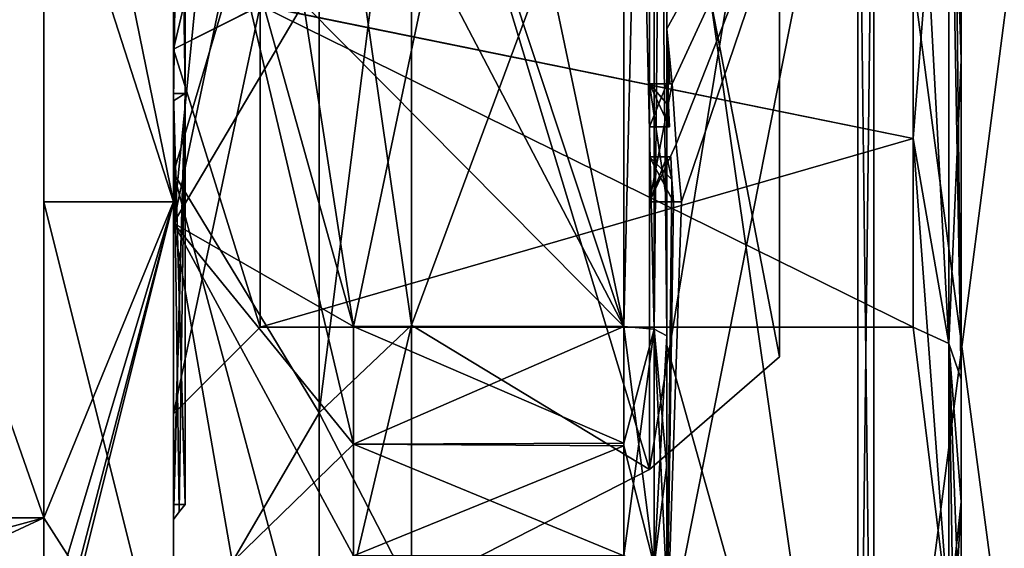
# Model space of a CAD drawing. Extents: x -23 to 470, y -1800 to 0.
# Tile 159 of 256: x -12 to -1, y -38 to -32. Entities that reach past the tile are written whole.
import ezdxf

# ---------------------------------------------------------------- set-up
doc = ezdxf.new("R2010")
doc.units = 0
doc.header["$LTSCALE"] = 17.087905
for name, color, linetype in [('1001', 7, 'CONTINUOUS'), ('1002', 7, 'CONTINUOUS'), ('1003', 7, 'CONTINUOUS'), ('1005', 7, 'CONTINUOUS'), ('1006', 7, 'CONTINUOUS'), ('1007', 7, 'CONTINUOUS'), ('1008', 7, 'CONTINUOUS'), ('1039', 7, 'CONTINUOUS'), ('1040', 7, 'CONTINUOUS'), ('1066', 7, 'CONTINUOUS'), ('1069', 7, 'CONTINUOUS'), ('1072', 7, 'CONTINUOUS'), ('1073', 7, 'CONTINUOUS'), ('1081', 7, 'CONTINUOUS'), ('1082', 7, 'CONTINUOUS'), ('1083', 7, 'CONTINUOUS'), ('1084', 7, 'CONTINUOUS'), ('1085', 7, 'CONTINUOUS'), ('1086', 7, 'CONTINUOUS'), ('1087', 7, 'CONTINUOUS'), ('1088', 7, 'CONTINUOUS'), ('1089', 7, 'CONTINUOUS'), ('1090', 7, 'CONTINUOUS'), ('1091', 7, 'CONTINUOUS'), ('1162', 7, 'CONTINUOUS'), ('1165', 7, 'CONTINUOUS'), ('1167', 7, 'CONTINUOUS'), ('1170', 7, 'CONTINUOUS'), ('868', 7, 'CONTINUOUS'), ('870', 7, 'CONTINUOUS'), ('871', 7, 'CONTINUOUS'), ('872', 7, 'CONTINUOUS'), ('873', 7, 'CONTINUOUS'), ('878', 7, 'CONTINUOUS'), ('880', 7, 'CONTINUOUS'), ('884', 7, 'CONTINUOUS'), ('947', 7, 'CONTINUOUS'), ('953', 7, 'CONTINUOUS'), ('972', 7, 'CONTINUOUS'), ('973', 7, 'CONTINUOUS'), ('976', 7, 'CONTINUOUS'), ('977', 7, 'CONTINUOUS'), ('978', 7, 'CONTINUOUS'), ('979', 7, 'CONTINUOUS'), ('980', 7, 'CONTINUOUS'), ('981', 7, 'CONTINUOUS'), ('982', 7, 'CONTINUOUS'), ('985', 7, 'CONTINUOUS'), ('988', 7, 'CONTINUOUS'), ('993', 7, 'CONTINUOUS'), ('994', 7, 'CONTINUOUS'), ('995', 7, 'CONTINUOUS'), ('996', 7, 'CONTINUOUS'), ('998', 7, 'CONTINUOUS')]:
    doc.layers.add(name, color=color, linetype=linetype)

msp = doc.modelspace()

# ---------------------------------------------------------------- linework, layer by layer
at = {"layer": '1001', "linetype": 'CONTINUOUS'}
for points in [[(-2.195, -43.544, -15.544), (-2.195, -28, -21.983), (-2.009, -43.535, -15.535), (-2.195, -43.544, -15.544)], [(-2.195, -28, -21.983), (-2.009, -28, -21.97), (-2.009, -43.535, -15.535), (-2.195, -28, -21.983)]]:
    msp.add_3dface(points, dxfattribs=at)
at = {"layer": '1002', "linetype": 'CONTINUOUS'}
for points in [[(-2.195, -28, 21.983), (-2.195, -43.544, 15.544), (-2.009, -28, 21.97), (-2.195, -28, 21.983)], [(-2.195, -43.544, 15.544), (-2.009, -43.535, 15.535), (-2.009, -28, 21.97), (-2.195, -43.544, 15.544)]]:
    msp.add_3dface(points, dxfattribs=at)
at = {"layer": '1003', "linetype": 'CONTINUOUS'}
for points in [[(-10.1, -34.249, -10.825), (-10.1, -28, -12.5), (-8.023, -36.8, -15.242), (-10.1, -34.249, -10.825)], [(-10.1, -28, -12.5), (-8.598, -31.71, -15.95), (-8.023, -35.44, -15.95), (-10.1, -28, -12.5)], [(-10.1, -28, -12.5), (-8.023, -35.44, -15.95), (-8.023, -36.8, -15.242), (-10.1, -28, -12.5)], [(-10.1, -28, 12.5), (-10.1, -34.249, 10.825), (-9.483, -28, 14.24), (-10.1, -28, 12.5)], [(-10.1, -34.249, 10.825), (-8.598, -31.708, 15.95), (-8.786, -28, 15.95), (-10.1, -34.249, 10.825)], [(-10.1, -34.249, 10.825), (-8.786, -28, 15.95), (-9.483, -28, 14.24), (-10.1, -34.249, 10.825)], [(-10.1, -34.249, 10.825), (-8.023, -35.44, 15.95), (-8.598, -31.708, 15.95), (-10.1, -34.249, 10.825)], [(-10.1, -34.249, 10.825), (-10.1, -38.825, 6.249), (-8.023, -36.8, 15.242), (-10.1, -34.249, 10.825)], [(-8.023, -35.44, 15.95), (-10.1, -34.249, 10.825), (-8.023, -36.8, 15.242), (-8.023, -35.44, 15.95)], [(-10.1, -38.825, -6.249), (-10.1, -34.249, -10.825), (-8.786, -41.813, -7.975), (-10.1, -38.825, -6.249)], [(-10.1, -34.249, -10.825), (-8.023, -38.093, -14.418), (-8.786, -41.813, -7.975), (-10.1, -34.249, -10.825)], [(-8.023, -38.093, -14.418), (-10.1, -34.249, -10.825), (-8.023, -36.8, -15.242), (-8.023, -38.093, -14.418)], [(-10.1, -38.825, 6.249), (-8.023, -38.093, 14.418), (-8.023, -36.8, 15.242), (-10.1, -38.825, 6.249)]]:
    msp.add_3dface(points, dxfattribs=at)
at = {"layer": '1005', "linetype": 'CONTINUOUS'}
for points in [[(-1.556, -33.268, -5.268), (-1.556, -28, -7.45), (-9.1, -31.735, -6.446), (-1.556, -33.268, -5.268)], [(-9.1, -35.45), (-1.556, -33.268, -5.268), (-9.1, -31.735, -6.446), (-9.1, -35.45)], [(-1.556, -35.45), (-1.556, -33.268, -5.268), (-9.1, -35.45), (-1.556, -35.45)]]:
    msp.add_3dface(points, dxfattribs=at)
at = {"layer": '1006', "linetype": 'CONTINUOUS'}
for points in [[(-1.556, -33.268, 5.268), (-9.1, -31.734, 6.447), (-1.556, -28, 7.45), (-1.556, -33.268, 5.268)], [(-1.556, -35.45), (-9.1, -35.45), (-9.1, -31.734, 6.447), (-1.556, -35.45)], [(-1.556, -35.45), (-9.1, -31.734, 6.447), (-1.556, -33.268, 5.268), (-1.556, -35.45)]]:
    msp.add_3dface(points, dxfattribs=at)
at = {"layer": '1007', "linetype": 'CONTINUOUS'}
for points in [[(-10.1, -28.001, -8.45), (-10.1, -32.237, -7.311), (-9.1, -28.001, -7.45), (-10.1, -28.001, -8.45)], [(-10.1, -32.237, -7.311), (-9.1, -31.735, -6.446), (-9.1, -28.001, -7.45), (-10.1, -32.237, -7.311)], [(-10.1, -32.237, -7.311), (-10.1, -36.45), (-9.1, -31.735, -6.446), (-10.1, -32.237, -7.311)], [(-10.1, -36.45), (-9.1, -35.45), (-9.1, -31.735, -6.446), (-10.1, -36.45)]]:
    msp.add_3dface(points, dxfattribs=at)
at = {"layer": '1008', "linetype": 'CONTINUOUS'}
for points in [[(-10.1, -32.236, 7.311), (-10.1, -27.999, 8.45), (-9.1, -31.734, 6.447), (-10.1, -32.236, 7.311)], [(-9.1, -35.45), (-10.1, -32.236, 7.311), (-9.1, -31.734, 6.447), (-9.1, -35.45)], [(-10.1, -36.45), (-10.1, -32.236, 7.311), (-9.1, -35.45), (-10.1, -36.45)]]:
    msp.add_3dface(points, dxfattribs=at)
at = {"layer": '1039', "linetype": 'CONTINUOUS'}
for points in [[(-4.6, -32.637, 19.5), (-4.6, -32.637, 19.196), (-4.6, -33.135, 19.196), (-4.6, -32.637, 19.5)], [(-4.6, -34, 19.5), (-4.6, -32.637, 19.5), (-4.6, -34, 19.196), (-4.6, -34, 19.5)], [(-4.6, -34, 19.196), (-4.6, -32.637, 19.5), (-4.6, -33.483, 19.196), (-4.6, -34, 19.196)], [(-4.6, -33.483, 19.196), (-4.6, -32.637, 19.5), (-4.6, -33.135, 19.196), (-4.6, -33.483, 19.196)], [(-4.6, -32.637, 16.5), (-4.6, -34, 16.5), (-4.6, -32.637, 16.804), (-4.6, -32.637, 16.5)], [(-4.6, -32.637, 16.804), (-4.6, -34, 16.5), (-4.6, -33.135, 16.804), (-4.6, -32.637, 16.804)], [(-4.6, -33.483, 16.804), (-4.6, -33.483, 19.196), (-4.6, -33.135, 19.196), (-4.6, -33.483, 16.804)], [(-4.6, -34, 16.5), (-4.6, -33.483, 16.804), (-4.6, -33.135, 16.804), (-4.6, -34, 16.5)], [(-4.6, -33.135, 16.804), (-4.6, -33.483, 16.804), (-4.6, -33.135, 19.196), (-4.6, -33.135, 16.804)], [(-4.6, -34, 16.804), (-4.6, -33.483, 16.804), (-4.6, -34, 16.5), (-4.6, -34, 16.804)]]:
    msp.add_3dface(points, dxfattribs=at)
at = {"layer": '1040', "linetype": 'CONTINUOUS'}
for points in [[(-4.34, -32.637, 19.5), (-4.368, -32.637, 19.349), (-4.6, -32.637, 19.5), (-4.34, -32.637, 19.5)], [(-4.368, -32.637, 19.349), (-4.388, -32.637, 19.196), (-4.6, -32.637, 19.5), (-4.368, -32.637, 19.349)], [(-4.388, -32.637, 19.196), (-4.6, -32.637, 19.196), (-4.6, -32.637, 19.5), (-4.388, -32.637, 19.196)]]:
    msp.add_3dface(points, dxfattribs=at)
at = {"layer": '1066', "linetype": 'CONTINUOUS'}
for points in [[(-4.4, -35.55, 16.45), (-4.4, -20.45, 16.45), (-4.549, -20.528, 16.094), (-4.4, -35.55, 16.45)], [(-4.549, -20.528, 16.094), (-4.9, -20.56, 15.95), (-4.549, -35.472, 16.094), (-4.549, -20.528, 16.094)], [(-4.9, -20.56, 15.95), (-4.9, -35.44, 15.95), (-4.549, -35.472, 16.094), (-4.9, -20.56, 15.95)], [(-4.4, -35.55, 16.45), (-4.549, -20.528, 16.094), (-4.549, -35.472, 16.094), (-4.4, -35.55, 16.45)]]:
    msp.add_3dface(points, dxfattribs=at)
at = {"layer": '1069', "linetype": 'CONTINUOUS'}
for points in [[(-4.4, -20.45, -16.45), (-4.4, -35.55, -16.45), (-4.549, -35.472, -16.094), (-4.4, -20.45, -16.45)], [(-4.4, -20.45, -16.45), (-4.549, -35.472, -16.094), (-4.549, -20.528, -16.094), (-4.4, -20.45, -16.45)], [(-4.9, -35.44, -15.95), (-4.9, -20.56, -15.95), (-4.549, -20.528, -16.094), (-4.9, -35.44, -15.95)], [(-4.549, -35.472, -16.094), (-4.9, -35.44, -15.95), (-4.549, -20.528, -16.094), (-4.549, -35.472, -16.094)]]:
    msp.add_3dface(points, dxfattribs=at)
at = {"layer": '1072', "linetype": 'CONTINUOUS'}
for points in [[(-1, -25.778, -11.169), (-1.144, -28, -10.805), (-1, -32.359, -10.52), (-1, -25.778, -11.169)], [(-1.144, -28, -10.805), (-1.144, -35.64, -7.64), (-1, -32.359, -10.52), (-1.144, -28, -10.805)], [(-1, -32.359, -10.52), (-1.144, -35.64, -7.64), (-1, -37.468, -6.327), (-1, -32.359, -10.52)], [(-1.144, -35.64, -7.64), (-1.144, -38.805), (-1, -37.468, -6.327), (-1.144, -35.64, -7.64)], [(-1.144, -38.805), (-1.09, -39.101, 0), (-1, -37.468, -6.327), (-1.144, -38.805)], [(-1.09, -39.101, 0), (-1, -39.388, 0), (-1, -37.468, -6.327), (-1.09, -39.101, 0)]]:
    msp.add_3dface(points, dxfattribs=at)
at = {"layer": '1073', "linetype": 'CONTINUOUS'}
for points in [[(-1.144, -35.64, 7.64), (-1.144, -28, 10.805), (-1, -36.052, 8.052), (-1.144, -35.64, 7.64)], [(-1, -36.052, 8.052), (-1.144, -28, 10.805), (-1.09, -28, 11.101), (-1, -36.052, 8.052)], [(-1, -28, 11.388), (-1, -36.052, 8.052), (-1.09, -28, 11.101), (-1, -28, 11.388)], [(-1.144, -38.805), (-1.144, -35.64, 7.64), (-1.09, -39.101, 0), (-1.144, -38.805)], [(-1, -39.388, 0), (-1.144, -35.64, 7.64), (-1, -36.052, 8.052), (-1, -39.388, 0)], [(-1.144, -35.64, 7.64), (-1, -39.388, 0), (-1.09, -39.101, 0), (-1.144, -35.64, 7.64)]]:
    msp.add_3dface(points, dxfattribs=at)
at = {"layer": '1081', "linetype": 'CONTINUOUS'}
for points in [[(-4.388, -32.637, 19.196), (-4.381, -32.888, 19.196), (-4.6, -32.637, 19.196), (-4.388, -32.637, 19.196)], [(-4.381, -32.888, 19.196), (-4.372, -33.135, 19.196), (-4.6, -32.637, 19.196), (-4.381, -32.888, 19.196)], [(-4.6, -32.637, 19.196), (-4.372, -33.135, 19.196), (-4.6, -33.135, 19.196), (-4.6, -32.637, 19.196)]]:
    msp.add_3dface(points, dxfattribs=at)
at = {"layer": '1082', "linetype": 'CONTINUOUS'}
for points in [[(-4.4, -33.135, 18.812), (-4.4, -33.135, 16.804), (-4.6, -33.135, 19.196), (-4.4, -33.135, 18.812)], [(-4.393, -33.135, 19.005), (-4.4, -33.135, 18.812), (-4.6, -33.135, 19.196), (-4.393, -33.135, 19.005)], [(-4.4, -33.135, 16.804), (-4.6, -33.135, 16.804), (-4.6, -33.135, 19.196), (-4.4, -33.135, 16.804)], [(-4.372, -33.135, 19.196), (-4.393, -33.135, 19.005), (-4.6, -33.135, 19.196), (-4.372, -33.135, 19.196)]]:
    msp.add_3dface(points, dxfattribs=at)
at = {"layer": '1083', "linetype": 'CONTINUOUS'}
for points in [[(-4.4, -33.135, 16.804), (-4.4, -32.637, 16.804), (-4.6, -33.135, 16.804), (-4.4, -33.135, 16.804)], [(-4.4, -32.637, 16.804), (-4.6, -32.637, 16.804), (-4.6, -33.135, 16.804), (-4.4, -32.637, 16.804)]]:
    msp.add_3dface(points, dxfattribs=at)
at = {"layer": '1084', "linetype": 'CONTINUOUS'}
for points in [[(-4.4, -32.637, 16.804), (-4.4, -32.637, 16.5), (-4.6, -32.637, 16.804), (-4.4, -32.637, 16.804)], [(-4.4, -32.637, 16.5), (-4.6, -32.637, 16.5), (-4.6, -32.637, 16.804), (-4.4, -32.637, 16.5)]]:
    msp.add_3dface(points, dxfattribs=at)
at = {"layer": '1085', "linetype": 'CONTINUOUS'}
for points in [[(-4.4, -32.637, 16.5), (-4.4, -34, 16.5), (-4.6, -32.637, 16.5), (-4.4, -32.637, 16.5)], [(-4.4, -34, 16.5), (-4.6, -34, 16.5), (-4.6, -32.637, 16.5), (-4.4, -34, 16.5)]]:
    msp.add_3dface(points, dxfattribs=at)
at = {"layer": '1086', "linetype": 'CONTINUOUS'}
for points in [[(-4.4, -34, 16.5), (-4.4, -34, 16.804), (-4.6, -34, 16.5), (-4.4, -34, 16.5)], [(-4.4, -34, 16.804), (-4.6, -34, 16.804), (-4.6, -34, 16.5), (-4.4, -34, 16.804)]]:
    msp.add_3dface(points, dxfattribs=at)
at = {"layer": '1087', "linetype": 'CONTINUOUS'}
for points in [[(-4.4, -34, 16.804), (-4.4, -33.483, 16.804), (-4.6, -34, 16.804), (-4.4, -34, 16.804)], [(-4.4, -33.483, 16.804), (-4.6, -33.483, 16.804), (-4.6, -34, 16.804), (-4.4, -33.483, 16.804)]]:
    msp.add_3dface(points, dxfattribs=at)
at = {"layer": '1088', "linetype": 'CONTINUOUS'}
for points in [[(-4.4, -33.483, 16.804), (-4.4, -33.483, 18.713), (-4.6, -33.483, 16.804), (-4.4, -33.483, 16.804)], [(-4.4, -33.483, 18.713), (-4.389, -33.483, 18.956), (-4.6, -33.483, 16.804), (-4.4, -33.483, 18.713)], [(-4.389, -33.483, 18.956), (-4.357, -33.483, 19.196), (-4.6, -33.483, 19.196), (-4.389, -33.483, 18.956)], [(-4.389, -33.483, 18.956), (-4.6, -33.483, 19.196), (-4.6, -33.483, 16.804), (-4.389, -33.483, 18.956)]]:
    msp.add_3dface(points, dxfattribs=at)
at = {"layer": '1089', "linetype": 'CONTINUOUS'}
for points in [[(-4.357, -33.483, 19.196), (-4.342, -33.744, 19.196), (-4.6, -33.483, 19.196), (-4.357, -33.483, 19.196)], [(-4.342, -33.744, 19.196), (-4.324, -34, 19.196), (-4.6, -33.483, 19.196), (-4.342, -33.744, 19.196)], [(-4.324, -34, 19.196), (-4.6, -34, 19.196), (-4.6, -33.483, 19.196), (-4.324, -34, 19.196)]]:
    msp.add_3dface(points, dxfattribs=at)
at = {"layer": '1090', "linetype": 'CONTINUOUS'}
for points in [[(-4.324, -34, 19.196), (-4.282, -34, 19.35), (-4.6, -34, 19.5), (-4.324, -34, 19.196)], [(-4.324, -34, 19.196), (-4.6, -34, 19.5), (-4.6, -34, 19.196), (-4.324, -34, 19.196)], [(-4.282, -34, 19.35), (-4.232, -34, 19.5), (-4.6, -34, 19.5), (-4.282, -34, 19.35)]]:
    msp.add_3dface(points, dxfattribs=at)
at = {"layer": '1091', "linetype": 'CONTINUOUS'}
for points in [[(-4.295, -33.334, 19.5), (-4.34, -32.637, 19.5), (-4.6, -34, 19.5), (-4.295, -33.334, 19.5)], [(-4.34, -32.637, 19.5), (-4.6, -32.637, 19.5), (-4.6, -34, 19.5), (-4.34, -32.637, 19.5)], [(-4.232, -34, 19.5), (-4.295, -33.334, 19.5), (-4.6, -34, 19.5), (-4.232, -34, 19.5)]]:
    msp.add_3dface(points, dxfattribs=at)
at = {"layer": '1162', "linetype": 'CONTINUOUS'}
for points in [[(-8.023, -35.44, -15.95), (-4.9, -35.44, -15.95), (-4.9, -36.791, -15.248), (-8.023, -35.44, -15.95)], [(-8.023, -36.8, -15.242), (-8.023, -35.44, -15.95), (-4.9, -36.791, -15.248), (-8.023, -36.8, -15.242)], [(-4.9, -35.44, 15.95), (-8.023, -35.44, 15.95), (-8.023, -36.8, 15.242), (-4.9, -35.44, 15.95)], [(-4.9, -35.44, 15.95), (-8.023, -36.8, 15.242), (-4.9, -36.819, 15.231), (-4.9, -35.44, 15.95)], [(-4.9, -38.093, -14.418), (-8.023, -36.8, -15.242), (-4.9, -36.791, -15.248), (-4.9, -38.093, -14.418)], [(-4.9, -38.093, -14.418), (-8.023, -38.093, -14.418), (-8.023, -36.8, -15.242), (-4.9, -38.093, -14.418)], [(-8.023, -36.8, 15.242), (-8.023, -38.093, 14.418), (-4.9, -36.819, 15.231), (-8.023, -36.8, 15.242)], [(-8.023, -38.093, 14.418), (-4.9, -38.093, 14.418), (-4.9, -36.819, 15.231), (-8.023, -38.093, 14.418)]]:
    msp.add_3dface(points, dxfattribs=at)
at = {"layer": '1165', "linetype": 'CONTINUOUS'}
for points in [[(-4.9, -36.791, -15.248), (-4.9, -35.44, -15.95), (-4.549, -35.472, -16.094), (-4.9, -36.791, -15.248)], [(-4.9, -38.093, -14.418), (-4.9, -36.791, -15.248), (-4.549, -35.472, -16.094), (-4.9, -38.093, -14.418)], [(-4.549, -38.202, -14.518), (-4.9, -38.093, -14.418), (-4.549, -35.472, -16.094), (-4.549, -38.202, -14.518)], [(-4.4, -35.55, -16.45), (-4.549, -38.202, -14.518), (-4.549, -35.472, -16.094), (-4.4, -35.55, -16.45)], [(-4.4, -35.55, -16.45), (-4.4, -37.039, -15.681), (-4.549, -38.202, -14.518), (-4.4, -35.55, -16.45)], [(-4.4, -37.039, -15.681), (-4.4, -38.471, -14.764), (-4.549, -38.202, -14.518), (-4.4, -37.039, -15.681)]]:
    msp.add_3dface(points, dxfattribs=at)
at = {"layer": '1167', "linetype": 'CONTINUOUS'}
for points in [[(-4.9, -35.44, 15.95), (-4.9, -36.819, 15.231), (-4.549, -38.202, 14.518), (-4.9, -35.44, 15.95)], [(-4.549, -35.472, 16.094), (-4.9, -35.44, 15.95), (-4.549, -38.202, 14.518), (-4.549, -35.472, 16.094)], [(-4.4, -38.471, 14.764), (-4.4, -37.07, 15.663), (-4.549, -35.472, 16.094), (-4.4, -38.471, 14.764)], [(-4.4, -38.471, 14.764), (-4.549, -35.472, 16.094), (-4.549, -38.202, 14.518), (-4.4, -38.471, 14.764)], [(-4.4, -37.07, 15.663), (-4.4, -35.55, 16.45), (-4.549, -35.472, 16.094), (-4.4, -37.07, 15.663)], [(-4.9, -36.819, 15.231), (-4.9, -38.093, 14.418), (-4.549, -38.202, 14.518), (-4.9, -36.819, 15.231)]]:
    msp.add_3dface(points, dxfattribs=at)
at = {"layer": '1170', "linetype": 'CONTINUOUS'}
for points in [[(-1, -39.388, 0), (-1, -17.48, 4.359), (-1, -16.831, -2.222), (-1, -39.388, 0)], [(-1, -39.388, 0), (-1, -16.831, -2.222), (-1, -37.468, -6.327), (-1, -39.388, 0)], [(-1, -16.831, -2.222), (-1, -19.948, -8.052), (-1, -37.468, -6.327), (-1, -16.831, -2.222)], [(-1, -39.388, 0), (-1, -36.052, 8.052), (-1, -17.48, 4.359), (-1, -39.388, 0)], [(-1, -36.052, 8.052), (-1, -21.673, 9.468), (-1, -17.48, 4.359), (-1, -36.052, 8.052)], [(-1, -19.948, -8.052), (-1, -25.778, -11.169), (-1, -32.359, -10.52), (-1, -19.948, -8.052)], [(-1, -19.948, -8.052), (-1, -32.359, -10.52), (-1, -37.468, -6.327), (-1, -19.948, -8.052)], [(-1, -36.052, 8.052), (-1, -28, 11.388), (-1, -21.673, 9.468), (-1, -36.052, 8.052)]]:
    msp.add_3dface(points, dxfattribs=at)
at = {"layer": '868', "color": 7, "linetype": 'CONTINUOUS'}
for points in [[(-3.1, -28, 9), (-3.1, -35.794, 4.5), (-3.1, -28, 0.5), (-3.1, -28, 9)], [(-3.1, -35.794, -4.5), (-3.1, -28, -9), (-3.1, -35.794, 4.5), (-3.1, -35.794, -4.5)], [(-3.1, -35.794, 4.5), (-3.1, -28, -9), (-3.1, -28.5), (-3.1, -35.794, 4.5)], [(-3.1, -35.794, 4.5), (-3.1, -28.5), (-3.1, -28, 0.5), (-3.1, -35.794, 4.5)]]:
    msp.add_3dface(points, dxfattribs=at)
at = {"layer": '870', "color": 7, "linetype": 'CONTINUOUS'}
for points in [[(-10.1, -22, -10.392), (-10.1, -34, -10.392), (-11.6, -26.653, -11.924), (-10.1, -22, -10.392)], [(-11.6, -26.653, -11.924), (-10.1, -34, -10.392), (-11.6, -29.347, -11.924), (-11.6, -26.653, -11.924)], [(-11.6, -29.347, -11.924), (-10.1, -34, -10.392), (-11.6, -34, -10.392), (-11.6, -29.347, -11.924)], [(-10.1, -34, -10.392), (-10.1, -40), (-11.6, -34, -10.392), (-10.1, -34, -10.392)], [(-11.6, -34, -10.392), (-10.1, -40), (-11.6, -37.653, -7.128), (-11.6, -34, -10.392)], [(-14.5, -38.444, -5.91), (-14.5, -37.653, -7.128), (-11.6, -39, -4.796), (-14.5, -38.444, -5.91)], [(-11.6, -39, -4.796), (-14.5, -37.653, -7.128), (-11.6, -37.653, -7.128), (-11.6, -39, -4.796)], [(-10.1, -40), (-11.6, -39, -4.796), (-11.6, -37.653, -7.128), (-10.1, -40)]]:
    msp.add_3dface(points, dxfattribs=at)
at = {"layer": '871', "color": 7, "linetype": 'CONTINUOUS'}
for points in [[(-10.1, -22, 10.392), (-11.6, -29.347, 11.924), (-10.1, -34, 10.392), (-10.1, -22, 10.392)], [(-11.6, -29.347, 11.924), (-11.6, -34, 10.392), (-10.1, -34, 10.392), (-11.6, -29.347, 11.924)], [(-11.6, -40), (-10.1, -40), (-10.1, -34, 10.392), (-11.6, -40)], [(-11.6, -40), (-10.1, -34, 10.392), (-11.6, -39.747, 2.45), (-11.6, -40)], [(-11.6, -34, 10.392), (-11.6, -37.653, 7.128), (-10.1, -34, 10.392), (-11.6, -34, 10.392)], [(-10.1, -34, 10.392), (-11.6, -37.653, 7.128), (-11.6, -39, 4.796), (-10.1, -34, 10.392)], [(-11.6, -39.747, 2.45), (-10.1, -34, 10.392), (-11.6, -39, 4.796), (-11.6, -39.747, 2.45)], [(-14.5, -38.444, 5.909), (-14.5, -39, 4.796), (-11.6, -37.653, 7.128), (-14.5, -38.444, 5.909)], [(-11.6, -37.653, 7.128), (-14.5, -39, 4.796), (-11.6, -39, 4.796), (-11.6, -37.653, 7.128)], [(-14.5, -37.653, 7.128), (-14.5, -38.444, 5.909), (-11.6, -37.653, 7.128), (-14.5, -37.653, 7.128)]]:
    msp.add_3dface(points, dxfattribs=at)
at = {"layer": '872', "color": 7, "linetype": 'CONTINUOUS'}
for points in [[(-10.1, -34, -10.392), (-10.1, -22, -10.392), (-10.1, -33.665, -9.811), (-10.1, -34, -10.392)], [(-10.1, -22, -10.392), (-10.1, -22.335, -9.811), (-10.1, -33.665, -9.811), (-10.1, -22, -10.392)], [(-10.1, -22, 10.392), (-10.1, -34, 10.392), (-10.1, -22.335, 9.811), (-10.1, -22, 10.392)], [(-10.1, -34, 10.392), (-10.1, -33.665, 9.811), (-10.1, -22.335, 9.811), (-10.1, -34, 10.392)], [(-10.1, -39.329), (-10.1, -34, -10.392), (-10.1, -33.665, -9.811), (-10.1, -39.329)], [(-10.1, -34, 10.392), (-10.1, -39.329), (-10.1, -33.665, 9.811), (-10.1, -34, 10.392)], [(-10.1, -40), (-10.1, -34, -10.392), (-10.1, -39.329), (-10.1, -40)], [(-10.1, -34, 10.392), (-10.1, -40), (-10.1, -39.329), (-10.1, -34, 10.392)]]:
    msp.add_3dface(points, dxfattribs=at)
at = {"layer": '873', "color": 7, "linetype": 'CONTINUOUS'}
for points in [[(-4.6, -28, 10.5), (-7.35, -28, 10.5), (-7.35, -35.425, 7.425), (-4.6, -28, 10.5)], [(-4.6, -37.093, 5.25), (-4.6, -28, 10.5), (-7.35, -35.425, 7.425), (-4.6, -37.093, 5.25)], [(-4.6, -28, -10.5), (-4.6, -37.093, -5.25), (-7.35, -28, -10.5), (-4.6, -28, -10.5)], [(-7.35, -28, -10.5), (-4.6, -37.093, -5.25), (-7.35, -35.425, -7.425), (-7.35, -28, -10.5)], [(-7.35, -38.5), (-4.6, -37.093, 5.25), (-7.35, -35.425, 7.425), (-7.35, -38.5)], [(-7.35, -35.425, -7.425), (-4.6, -37.093, -5.25), (-7.35, -38.5), (-7.35, -35.425, -7.425)], [(-4.6, -37.093, -5.25), (-4.6, -37.093, 5.25), (-7.35, -38.5), (-4.6, -37.093, -5.25)]]:
    msp.add_3dface(points, dxfattribs=at)
at = {"layer": '878', "color": 7, "linetype": 'CONTINUOUS'}
for points in [[(-11.6, -29.347, -11.924), (-11.6, -34, -10.392), (-11.6, -37.653, -7.128), (-11.6, -29.347, -11.924)], [(-11.6, -37.653, 7.128), (-11.6, -34, 10.392), (-11.6, -29.347, 11.924), (-11.6, -37.653, 7.128)]]:
    msp.add_3dface(points, dxfattribs=at)
at = {"layer": '880', "color": 7, "linetype": 'CONTINUOUS'}
for points in [[(-14.5, -37.653, -7.128), (-14.5, -29.347, -11.924), (-11.6, -37.653, -7.128), (-14.5, -37.653, -7.128)], [(-14.5, -29.347, -11.924), (-11.6, -29.347, -11.924), (-11.6, -37.653, -7.128), (-14.5, -29.347, -11.924)]]:
    msp.add_3dface(points, dxfattribs=at)
at = {"layer": '884', "color": 7, "linetype": 'CONTINUOUS'}
for points in [[(-14.5, -37.653, 7.128), (-11.6, -37.653, 7.128), (-11.6, -29.347, 11.924), (-14.5, -37.653, 7.128)], [(-14.5, -37.653, 7.128), (-11.6, -29.347, 11.924), (-14.5, -29.347, 11.924), (-14.5, -37.653, 7.128)]]:
    msp.add_3dface(points, dxfattribs=at)
at = {"layer": '947', "color": 7, "linetype": 'CONTINUOUS'}
for points in [[(-3.1, -35.794, 4.5), (-3.1, -28, 9), (-4.6, -37.093, 5.25), (-3.1, -35.794, 4.5)], [(-3.1, -28, 9), (-4.6, -28, 10.5), (-4.6, -37.093, 5.25), (-3.1, -28, 9)], [(-3.1, -28, -9), (-3.1, -35.794, -4.5), (-4.6, -28, -10.5), (-3.1, -28, -9)], [(-3.1, -35.794, -4.5), (-4.6, -37.093, -5.25), (-4.6, -28, -10.5), (-3.1, -35.794, -4.5)], [(-3.1, -35.794, -4.5), (-3.1, -35.794, 4.5), (-4.6, -37.093, -5.25), (-3.1, -35.794, -4.5)], [(-3.1, -35.794, 4.5), (-4.6, -37.093, 5.25), (-4.6, -37.093, -5.25), (-3.1, -35.794, 4.5)]]:
    msp.add_3dface(points, dxfattribs=at)
at = {"layer": '953', "color": 7, "linetype": 'CONTINUOUS'}
for points in [[(-19.319, -39.037, 1.514), (-12.081, -26.128, 1.514), (-11.482, -27.981, 0.499), (-19.319, -39.037, 1.514)], [(-12.081, -26.128, -1.514), (-17.999, -39.778, 0), (-11.518, -28.048, -0.498), (-12.081, -26.128, -1.514)], [(-11.64, -28.349, 0.358), (-19.319, -39.037, 1.514), (-11.482, -27.981, 0.499), (-11.64, -28.349, 0.358)], [(-11.518, -28.048, -0.498), (-17.999, -39.778, 0), (-11.675, -28.5), (-11.518, -28.048, -0.498)], [(-17.999, -39.778, 0), (-19.319, -39.037, 1.514), (-11.64, -28.349, 0.358), (-17.999, -39.778, 0)], [(-11.675, -28.5), (-17.999, -39.778, 0), (-11.64, -28.349, 0.358), (-11.675, -28.5)]]:
    msp.add_3dface(points, dxfattribs=at)
at = {"layer": '972', "color": 7, "linetype": 'CONTINUOUS'}
for points in [[(-10.1, -22.335, 9.811), (-10.1, -33.665, 9.811), (-8.417, -28, 11.936), (-10.1, -22.335, 9.811)], [(-8.417, -28, 11.936), (-10.1, -33.665, 9.811), (-8.417, -36.44, 8.44), (-8.417, -28, 11.936)], [(-7.35, -35.425, 7.425), (-7.35, -28, 10.5), (-8.417, -36.44, 8.44), (-7.35, -35.425, 7.425)], [(-7.35, -28, 10.5), (-8.417, -28, 11.936), (-8.417, -36.44, 8.44), (-7.35, -28, 10.5)], [(-10.1, -33.665, 9.811), (-10.1, -39.329), (-8.417, -36.44, 8.44), (-10.1, -33.665, 9.811)], [(-7.35, -38.5), (-7.35, -35.425, 7.425), (-8.417, -39.936), (-7.35, -38.5)], [(-7.35, -35.425, 7.425), (-8.417, -36.44, 8.44), (-8.417, -39.936), (-7.35, -35.425, 7.425)], [(-8.417, -36.44, 8.44), (-10.1, -39.329), (-8.417, -39.936), (-8.417, -36.44, 8.44)]]:
    msp.add_3dface(points, dxfattribs=at)
at = {"layer": '973', "color": 7, "linetype": 'CONTINUOUS'}
for points in [[(-10.1, -33.665, -9.811), (-10.1, -22.335, -9.811), (-8.417, -28, -11.936), (-10.1, -33.665, -9.811)], [(-8.417, -36.44, -8.44), (-10.1, -33.665, -9.811), (-8.417, -28, -11.936), (-8.417, -36.44, -8.44)], [(-7.35, -28, -10.5), (-7.35, -35.425, -7.425), (-8.417, -28, -11.936), (-7.35, -28, -10.5)], [(-7.35, -35.425, -7.425), (-8.417, -36.44, -8.44), (-8.417, -28, -11.936), (-7.35, -35.425, -7.425)], [(-8.417, -39.936), (-10.1, -39.329), (-10.1, -33.665, -9.811), (-8.417, -39.936)], [(-8.417, -39.936), (-10.1, -33.665, -9.811), (-8.417, -36.44, -8.44), (-8.417, -39.936)], [(-7.35, -35.425, -7.425), (-7.35, -38.5), (-8.417, -36.44, -8.44), (-7.35, -35.425, -7.425)], [(-7.35, -38.5), (-8.417, -39.936), (-8.417, -36.44, -8.44), (-7.35, -38.5)]]:
    msp.add_3dface(points, dxfattribs=at)
at = {"layer": '976', "color": 7, "linetype": 'CONTINUOUS'}
for points in [[(-10.1, -32.835, 8.375), (-10.1, -23.25, 8.227), (-10.1, -23.165, 8.375), (-10.1, -32.835, 8.375)], [(-10.1, -23.25, -8.227), (-10.1, -32.75, -8.227), (-10.1, -23.165, -8.375), (-10.1, -23.25, -8.227)], [(-10.1, -23.165, -8.375), (-10.1, -32.75, -8.227), (-10.1, -32.835, -8.375), (-10.1, -23.165, -8.375)], [(-10.1, -32.75, 8.227), (-10.1, -23.25, 8.227), (-10.1, -32.835, 8.375), (-10.1, -32.75, 8.227)], [(-10.1, -37.5), (-10.1, -32.75, 8.227), (-10.1, -32.835, 8.375), (-10.1, -37.5)], [(-10.1, -32.75, -8.227), (-10.1, -37.5), (-10.1, -32.835, -8.375), (-10.1, -32.75, -8.227)], [(-10.1, -32.835, -8.375), (-10.1, -37.5), (-10.1, -37.671), (-10.1, -32.835, -8.375)], [(-10.1, -37.671), (-10.1, -37.5), (-10.1, -32.835, 8.375), (-10.1, -37.671)]]:
    msp.add_3dface(points, dxfattribs=at)
at = {"layer": '977', "color": 7, "linetype": 'CONTINUOUS'}
for points in [[(-10.1, -32.75, -8.227), (-10.1, -23.25, -8.227), (-9.968, -32.75, -8.227), (-10.1, -32.75, -8.227)], [(-9.968, -32.75, -8.227), (-10.1, -23.25, -8.227), (-9.968, -23.25, -8.227), (-9.968, -32.75, -8.227)], [(-10.1, -37.5), (-10.1, -32.75, -8.227), (-9.968, -37.5), (-10.1, -37.5)], [(-9.968, -37.5), (-10.1, -32.75, -8.227), (-9.968, -32.75, -8.227), (-9.968, -37.5)]]:
    msp.add_3dface(points, dxfattribs=at)
at = {"layer": '978', "color": 7, "linetype": 'CONTINUOUS'}
for points in [[(-10.1, -23.25, 8.227), (-10.1, -32.75, 8.227), (-9.968, -23.25, 8.227), (-10.1, -23.25, 8.227)], [(-9.968, -23.25, 8.227), (-10.1, -32.75, 8.227), (-9.968, -32.75, 8.227), (-9.968, -23.25, 8.227)], [(-10.1, -32.75, 8.227), (-10.1, -37.5), (-9.968, -32.75, 8.227), (-10.1, -32.75, 8.227)], [(-10.1, -37.5), (-9.968, -37.5), (-9.968, -32.75, 8.227), (-10.1, -37.5)]]:
    msp.add_3dface(points, dxfattribs=at)
at = {"layer": '979', "color": 7, "linetype": 'CONTINUOUS'}
for points in [[(-10.1, -32.835, 8.375), (-10.1, -23.165, 8.375), (-9.968, -32.75, 8.227), (-10.1, -32.835, 8.375)], [(-10.1, -23.165, 8.375), (-9.968, -23.25, 8.227), (-9.968, -32.75, 8.227), (-10.1, -23.165, 8.375)], [(-9.968, -37.5), (-10.1, -32.835, 8.375), (-9.968, -32.75, 8.227), (-9.968, -37.5)], [(-10.1, -37.671), (-10.1, -32.835, 8.375), (-10.037, -37.583), (-10.1, -37.671)], [(-10.1, -32.835, 8.375), (-9.968, -37.5), (-10.037, -37.583), (-10.1, -32.835, 8.375)]]:
    msp.add_3dface(points, dxfattribs=at)
at = {"layer": '980', "color": 7, "linetype": 'CONTINUOUS'}
for points in [[(-10.1, -23.165, -8.375), (-10.1, -32.835, -8.375), (-9.968, -23.25, -8.227), (-10.1, -23.165, -8.375)], [(-10.1, -32.835, -8.375), (-9.968, -32.75, -8.227), (-9.968, -23.25, -8.227), (-10.1, -32.835, -8.375)], [(-10.1, -32.835, -8.375), (-10.1, -37.671), (-9.968, -32.75, -8.227), (-10.1, -32.835, -8.375)], [(-9.968, -32.75, -8.227), (-10.1, -37.671), (-10.037, -37.583), (-9.968, -32.75, -8.227)], [(-9.968, -37.5), (-9.968, -32.75, -8.227), (-10.037, -37.583), (-9.968, -37.5)]]:
    msp.add_3dface(points, dxfattribs=at)
at = {"layer": '981', "linetype": 'CONTINUOUS'}
for points in [[(-10.1, -17.175, 6.249), (-10.1, -27.999, 8.45), (-10.1, -34.249, 10.825), (-10.1, -17.175, 6.249)], [(-10.1, -21.751, 10.825), (-10.1, -17.175, 6.249), (-10.1, -34.249, 10.825), (-10.1, -21.751, 10.825)], [(-10.1, -28.001, -8.45), (-10.1, -21.751, -10.825), (-10.1, -38.825, -6.249), (-10.1, -28.001, -8.45)], [(-10.1, -21.751, -10.825), (-10.1, -28, -12.5), (-10.1, -34.249, -10.825), (-10.1, -21.751, -10.825)], [(-10.1, -38.825, -6.249), (-10.1, -21.751, -10.825), (-10.1, -34.249, -10.825), (-10.1, -38.825, -6.249)], [(-10.1, -28, 12.5), (-10.1, -21.751, 10.825), (-10.1, -34.249, 10.825), (-10.1, -28, 12.5)], [(-10.1, -27.999, 8.45), (-10.1, -32.236, 7.311), (-10.1, -34.249, 10.825), (-10.1, -27.999, 8.45)], [(-10.1, -32.237, -7.311), (-10.1, -28.001, -8.45), (-10.1, -38.825, -6.249), (-10.1, -32.237, -7.311)], [(-10.1, -32.236, 7.311), (-10.1, -36.45), (-10.1, -38.825, 6.249), (-10.1, -32.236, 7.311)], [(-10.1, -34.249, 10.825), (-10.1, -32.236, 7.311), (-10.1, -38.825, 6.249), (-10.1, -34.249, 10.825)], [(-10.1, -36.45), (-10.1, -32.237, -7.311), (-10.1, -40.5), (-10.1, -36.45)], [(-10.1, -40.5), (-10.1, -32.237, -7.311), (-10.1, -38.825, -6.249), (-10.1, -40.5)], [(-10.1, -38.825, 6.249), (-10.1, -36.45), (-10.1, -40.5), (-10.1, -38.825, 6.249)]]:
    msp.add_3dface(points, dxfattribs=at)
at = {"layer": '982', "linetype": 'CONTINUOUS'}
for points in [[(-8.023, -20.56, -15.95), (-4.9, -35.44, -15.95), (-8.598, -24.292, -15.95), (-8.023, -20.56, -15.95)], [(-4.9, -20.56, -15.95), (-4.9, -35.44, -15.95), (-8.023, -20.56, -15.95), (-4.9, -20.56, -15.95)], [(-8.598, -24.292, -15.95), (-4.9, -35.44, -15.95), (-8.786, -28, -15.95), (-8.598, -24.292, -15.95)], [(-8.786, -28, -15.95), (-4.9, -35.44, -15.95), (-8.598, -31.71, -15.95), (-8.786, -28, -15.95)], [(-8.598, -31.71, -15.95), (-4.9, -35.44, -15.95), (-8.023, -35.44, -15.95), (-8.598, -31.71, -15.95)]]:
    msp.add_3dface(points, dxfattribs=at)
at = {"layer": '985', "linetype": 'CONTINUOUS'}
for points in [[(-8.023, -35.44, 15.95), (-4.9, -20.56, 15.95), (-8.598, -31.708, 15.95), (-8.023, -35.44, 15.95)], [(-4.9, -35.44, 15.95), (-4.9, -20.56, 15.95), (-8.023, -35.44, 15.95), (-4.9, -35.44, 15.95)]]:
    msp.add_3dface(points, dxfattribs=at)
at = {"layer": '988', "linetype": 'CONTINUOUS'}
for points in [[(-4.4, -35.55, 16.45), (-4.4, -21.736, 16.5), (-4.4, -20.45, 16.45), (-4.4, -35.55, 16.45)], [(-4.4, -20.45, -16.45), (-4.4, -29.051, -16.5), (-4.4, -35.55, -16.45), (-4.4, -20.45, -16.45)], [(-4.4, -22.13, 16.5), (-4.4, -21.736, 16.5), (-4.4, -35.55, 16.45), (-4.4, -22.13, 16.5)], [(-4.4, -23.565, 16.5), (-4.4, -22.13, 16.5), (-4.4, -35.55, 16.45), (-4.4, -23.565, 16.5)], [(-4.4, -23.958, 16.5), (-4.4, -23.565, 16.5), (-4.4, -35.55, 16.45), (-4.4, -23.958, 16.5)], [(-4.4, -25.878, 16.5), (-4.4, -23.958, 16.5), (-4.4, -35.55, 16.45), (-4.4, -25.878, 16.5)], [(-4.4, -26.227, 16.5), (-4.4, -25.878, 16.5), (-4.4, -35.55, 16.45), (-4.4, -26.227, 16.5)], [(-4.4, -27.864, 16.5), (-4.4, -26.227, 16.5), (-4.4, -35.55, 16.45), (-4.4, -27.864, 16.5)], [(-4.4, -28.283, 16.5), (-4.4, -27.864, 16.5), (-4.4, -35.55, 16.45), (-4.4, -28.283, 16.5)], [(-4.4, -28.126, -19.5), (-4.4, -35.661, -17.932), (-4.4, -28.126, -16.783), (-4.4, -28.126, -19.5)], [(-4.4, -28.126, -16.783), (-4.4, -35.661, -17.932), (-4.4, -29.051, -16.783), (-4.4, -28.126, -16.783)], [(-4.4, -29.588, 16.5), (-4.4, -28.283, 16.5), (-4.4, -35.55, 16.45), (-4.4, -29.588, 16.5)], [(-4.4, -29.051, -16.783), (-4.4, -35.661, -17.932), (-4.4, -29.051, -16.5), (-4.4, -29.051, -16.783)], [(-4.4, -29.051, -16.5), (-4.4, -35.661, -17.932), (-4.4, -35.55, -16.45), (-4.4, -29.051, -16.5)], [(-4.4, -31.789, 16.5), (-4.4, -29.588, 16.5), (-4.4, -35.55, 16.45), (-4.4, -31.789, 16.5)], [(-4.4, -30.86, 19.289), (-4.4, -31.789, 16.783), (-4.4, -32.004, 19.084), (-4.4, -30.86, 19.289)], [(-4.4, -31.789, 16.783), (-4.4, -31.789, 16.5), (-4.4, -32.637, 16.5), (-4.4, -31.789, 16.783)], [(-4.4, -32.637, 16.5), (-4.4, -31.789, 16.5), (-4.4, -35.55, 16.45), (-4.4, -32.637, 16.5)], [(-4.4, -32.004, 19.084), (-4.4, -31.789, 16.783), (-4.4, -32.637, 16.5), (-4.4, -32.004, 19.084)], [(-4.4, -33.135, 18.812), (-4.4, -32.004, 19.084), (-4.4, -33.135, 16.804), (-4.4, -33.135, 18.812)], [(-4.4, -33.135, 16.804), (-4.4, -32.004, 19.084), (-4.4, -32.637, 16.804), (-4.4, -33.135, 16.804)], [(-4.4, -32.637, 16.804), (-4.4, -32.004, 19.084), (-4.4, -32.637, 16.5), (-4.4, -32.637, 16.804)], [(-4.4, -34, 16.5), (-4.4, -32.637, 16.5), (-4.4, -35.55, 16.45), (-4.4, -34, 16.5)], [(-4.4, -33.483, 16.804), (-4.4, -34, 16.804), (-4.4, -33.483, 18.713), (-4.4, -33.483, 16.804)], [(-4.4, -33.483, 18.713), (-4.4, -34, 16.804), (-4.4, -35.55, 16.45), (-4.4, -33.483, 18.713)], [(-4.4, -39.157, 15.993), (-4.4, -33.483, 18.713), (-4.4, -38.471, 14.764), (-4.4, -39.157, 15.993)], [(-4.4, -38.471, 14.764), (-4.4, -33.483, 18.713), (-4.4, -37.07, 15.663), (-4.4, -38.471, 14.764)], [(-4.4, -37.07, 15.663), (-4.4, -33.483, 18.713), (-4.4, -35.55, 16.45), (-4.4, -37.07, 15.663)], [(-4.4, -34, 16.804), (-4.4, -34, 16.5), (-4.4, -35.55, 16.45), (-4.4, -34, 16.804)], [(-4.4, -35.55, -16.45), (-4.4, -35.661, -17.932), (-4.4, -37.039, -15.681), (-4.4, -35.55, -16.45)], [(-4.4, -35.661, -17.932), (-4.4, -42.004, -13.57), (-4.4, -37.039, -15.681), (-4.4, -35.661, -17.932)], [(-4.4, -37.039, -15.681), (-4.4, -42.004, -13.57), (-4.4, -38.471, -14.764), (-4.4, -37.039, -15.681)]]:
    msp.add_3dface(points, dxfattribs=at)
at = {"layer": '993', "linetype": 'CONTINUOUS'}
for points in [[(-2.195, -43.544, -15.544), (-4.4, -28.126, -19.5), (-2.195, -28, -21.983), (-2.195, -43.544, -15.544)], [(-4.4, -35.661, -17.932), (-4.4, -28.126, -19.5), (-2.195, -43.544, -15.544), (-4.4, -35.661, -17.932)], [(-4.4, -42.004, -13.57), (-4.4, -35.661, -17.932), (-2.195, -43.544, -15.544), (-4.4, -42.004, -13.57)]]:
    msp.add_3dface(points, dxfattribs=at)
at = {"layer": '994', "linetype": 'CONTINUOUS'}
for points in [[(-2.195, -28, 21.983), (-4.4, -32.004, 19.084), (-4.34, -32.637, 19.5), (-2.195, -28, 21.983)], [(-4.4, -32.004, 19.084), (-2.195, -28, 21.983), (-4.391, -30.86, 19.5), (-4.4, -32.004, 19.084)], [(-2.195, -28, 21.983), (-4.4, -39.157, 15.993), (-2.195, -43.544, 15.544), (-2.195, -28, 21.983)], [(-4.4, -39.157, 15.993), (-2.195, -28, 21.983), (-4.232, -34, 19.5), (-4.4, -39.157, 15.993)], [(-4.295, -33.334, 19.5), (-2.195, -28, 21.983), (-4.34, -32.637, 19.5), (-4.295, -33.334, 19.5)], [(-4.232, -34, 19.5), (-2.195, -28, 21.983), (-4.295, -33.334, 19.5), (-4.232, -34, 19.5)], [(-4.4, -30.86, 19.289), (-4.4, -32.004, 19.084), (-4.391, -30.86, 19.5), (-4.4, -30.86, 19.289)], [(-4.4, -32.004, 19.084), (-4.4, -33.135, 18.812), (-4.388, -32.637, 19.196), (-4.4, -32.004, 19.084)], [(-4.34, -32.637, 19.5), (-4.4, -32.004, 19.084), (-4.368, -32.637, 19.349), (-4.34, -32.637, 19.5)], [(-4.368, -32.637, 19.349), (-4.4, -32.004, 19.084), (-4.388, -32.637, 19.196), (-4.368, -32.637, 19.349)], [(-4.388, -32.637, 19.196), (-4.4, -33.135, 18.812), (-4.381, -32.888, 19.196), (-4.388, -32.637, 19.196)], [(-4.381, -32.888, 19.196), (-4.4, -33.135, 18.812), (-4.393, -33.135, 19.005), (-4.381, -32.888, 19.196)], [(-4.372, -33.135, 19.196), (-4.381, -32.888, 19.196), (-4.393, -33.135, 19.005), (-4.372, -33.135, 19.196)], [(-4.4, -33.483, 18.713), (-4.4, -39.157, 15.993), (-4.342, -33.744, 19.196), (-4.4, -33.483, 18.713)], [(-4.389, -33.483, 18.956), (-4.4, -33.483, 18.713), (-4.357, -33.483, 19.196), (-4.389, -33.483, 18.956)], [(-4.357, -33.483, 19.196), (-4.4, -33.483, 18.713), (-4.342, -33.744, 19.196), (-4.357, -33.483, 19.196)], [(-4.342, -33.744, 19.196), (-4.4, -39.157, 15.993), (-4.324, -34, 19.196), (-4.342, -33.744, 19.196)], [(-4.324, -34, 19.196), (-4.4, -39.157, 15.993), (-4.232, -34, 19.5), (-4.324, -34, 19.196)], [(-4.282, -34, 19.35), (-4.324, -34, 19.196), (-4.232, -34, 19.5), (-4.282, -34, 19.35)]]:
    msp.add_3dface(points, dxfattribs=at)
at = {"layer": '995', "linetype": 'CONTINUOUS'}
for points in [[(0, -43.163, 15.164), (0, -28, 21.444), (-2.009, -43.535, 15.535), (0, -43.163, 15.164)], [(-2.009, -43.535, 15.535), (0, -28, 21.444), (-2.009, -28, 21.97), (-2.009, -43.535, 15.535)]]:
    msp.add_3dface(points, dxfattribs=at)
at = {"layer": '996', "linetype": 'CONTINUOUS'}
for points in [[(0, -28, -21.444), (0, -43.163, -15.164), (-2.009, -28, -21.97), (0, -28, -21.444)], [(-2.009, -28, -21.97), (0, -43.163, -15.164), (-2.009, -43.535, -15.535), (-2.009, -28, -21.97)]]:
    msp.add_3dface(points, dxfattribs=at)
at = {"layer": '998', "linetype": 'CONTINUOUS'}
for points in [[(-1.556, -28, -7.45), (-1.556, -33.268, -5.268), (-1.144, -28, -10.805), (-1.556, -28, -7.45)], [(-1.144, -28, -10.805), (-1.556, -33.268, -5.268), (-1.144, -35.64, -7.64), (-1.144, -28, -10.805)], [(-1.556, -33.268, 5.268), (-1.556, -28, 7.45), (-1.144, -35.64, 7.64), (-1.556, -33.268, 5.268)], [(-1.556, -28, 7.45), (-1.144, -28, 10.805), (-1.144, -35.64, 7.64), (-1.556, -28, 7.45)], [(-1.556, -33.268, -5.268), (-1.556, -35.45), (-1.144, -35.64, -7.64), (-1.556, -33.268, -5.268)], [(-1.556, -35.45), (-1.556, -33.268, 5.268), (-1.144, -38.805), (-1.556, -35.45)], [(-1.144, -38.805), (-1.556, -33.268, 5.268), (-1.144, -35.64, 7.64), (-1.144, -38.805)], [(-1.144, -35.64, -7.64), (-1.556, -35.45), (-1.144, -38.805), (-1.144, -35.64, -7.64)]]:
    msp.add_3dface(points, dxfattribs=at)

doc.saveas('drawing.dxf')
